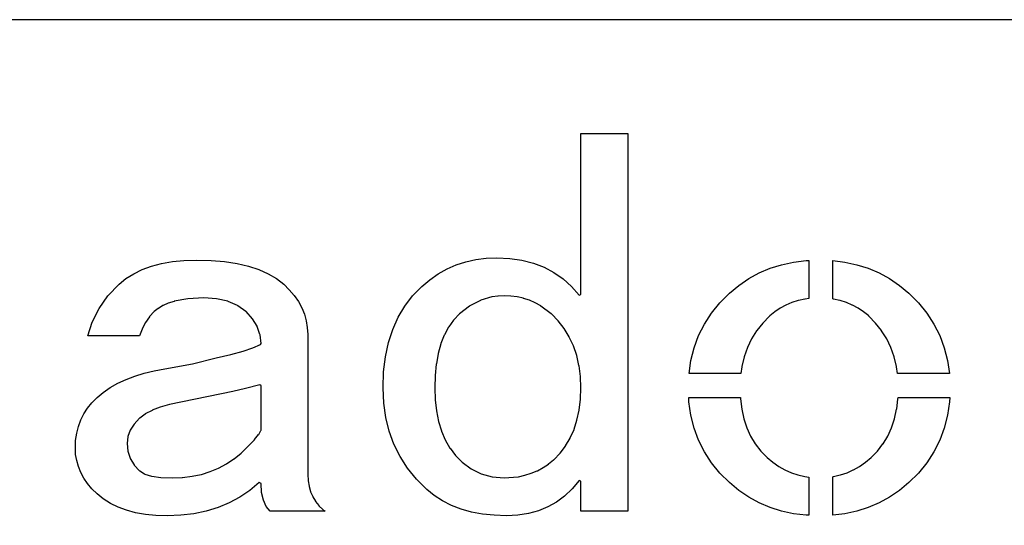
# Model space of a CAD drawing. Extents: x -225 to 585, y -158 to 406.
# Tile 20 of 39: x 537.81 to 550.13, y -148.94 to -142.61. Entities that reach past the tile are written whole.
import ezdxf

# ---------------------------------------------------------------- set-up
doc = ezdxf.new("R2010")
doc.units = 0
doc.layers.add('BOARD_GEOMETRY_DIMENSION', color=2, linetype='CONTINUOUS')
doc.layers.add('BOARD_GEOMETRY_SILKSCREEN_TOP', color=1, linetype='CONTINUOUS')

msp = doc.modelspace()

# ---------------------------------------------------------------- linework, layer by layer
at = {"layer": 'BOARD_GEOMETRY_DIMENSION'}
msp.add_lwpolyline([(580.209914, -142.614904), (527.709892, -142.614904), (527.709892, -153.11501)], dxfattribs=at)
for points in [[(543.905186, -148.81606), (543.748976, -148.810726), (543.601656, -148.795232), (543.463988, -148.769832), (543.334956, -148.73351), (543.214052, -148.687536), (543.1028, -148.630132), (542.999168, -148.56333), (542.90468, -148.486368), (542.776156, -148.358606), (542.665158, -148.2217), (542.571686, -148.076412), (542.494978, -147.921726), (542.435288, -147.75942), (542.391854, -147.587208), (542.366454, -147.407122), (542.359088, -147.21713), (542.365692, -147.016724), (542.389314, -146.828002), (542.426398, -146.651218), (542.479992, -146.486118), (542.547048, -146.334734), (542.631376, -146.194526), (542.728658, -146.066002), (542.843974, -145.949162), (542.943796, -145.866104), (543.049968, -145.792444), (543.159188, -145.73123), (543.27425, -145.68043), (543.393884, -145.641822), (543.518598, -145.613628), (543.648392, -145.596864), (543.78225, -145.591022), (543.943794, -145.598642), (544.096448, -145.620232), (544.239196, -145.65757), (544.373054, -145.708116), (544.49599, -145.773902), (544.610798, -145.85442), (544.715192, -145.949416), (544.811966, -146.058636), (544.834064, -146.050762), (544.834064, -144.035526), (545.420296, -144.035526), (545.420296, -148.760434), (544.834064, -148.760434), (544.834064, -148.38426), (544.811712, -148.376132), (544.724082, -148.480526), (544.629594, -148.569426), (544.527486, -148.645118), (544.418774, -148.706332), (544.302188, -148.754338), (544.177474, -148.788628), (544.044886, -148.80971)], [(539.656782, -148.81606), (539.515812, -148.811234), (539.384494, -148.798534), (539.261812, -148.777706), (539.148782, -148.747226), (539.042356, -148.709634), (538.94609, -148.661628), (538.857952, -148.60651), (538.779466, -148.541232), (538.71495, -148.47951), (538.660594, -148.41347), (538.61335, -148.34616), (538.576012, -148.274532), (538.546294, -148.201634), (538.525212, -148.126704), (538.51175, -148.048726), (538.508194, -147.966938), (538.51175, -147.87372), (538.525212, -147.78482), (538.546294, -147.69973), (538.576012, -147.618958), (538.61335, -147.542758), (538.660594, -147.470622), (538.71495, -147.402804), (538.779466, -147.338034), (538.857698, -147.273518), (538.945074, -147.21332), (539.0388, -147.159726), (539.142178, -147.111466), (539.251398, -147.070318), (539.368492, -147.034504), (539.494476, -147.004532), (539.628588, -146.97964), (539.971996, -146.917918), (539.97225, -146.917918), (540.270954, -146.84121), (540.454088, -146.799808), (540.454596, -146.799808), (540.606996, -146.758406), (540.608012, -146.758406), (540.730186, -146.717004), (540.82315, -146.673824), (540.831278, -146.66214), (540.831278, -146.661124), (540.819594, -146.553428), (540.818578, -146.550634), (540.784288, -146.449542), (540.783018, -146.447002), (540.724852, -146.35353), (540.723582, -146.35226), (540.64408, -146.26463), (540.641794, -146.263106), (540.540194, -146.190462), (540.537654, -146.188938), (540.418274, -146.136614), (540.415988, -146.135344), (540.27578, -146.10461), (540.273748, -146.104102), (540.115252, -146.093434), (540.11449, -146.093434), (539.915354, -146.104102), (539.914084, -146.104102), (539.74619, -146.135344), (539.74365, -146.136106), (539.670752, -146.160236), (539.66999, -146.160236), (539.605474, -146.188938), (539.603696, -146.1897), (539.5468, -146.223736), (539.545784, -146.225006), (539.496, -146.26336), (539.494984, -146.26463), (539.436818, -146.325336), (539.435548, -146.327368), (539.38678, -146.398234), (539.385256, -146.399758), (539.343092, -146.481038), (539.343092, -146.48307), (539.31185, -146.56562), (538.665674, -146.56562), (538.718252, -146.396202), (538.804612, -146.224244), (538.914848, -146.06651), (539.054294, -145.921222), (539.141416, -145.851118), (539.238698, -145.790158), (539.345886, -145.737834), (539.461456, -145.695162), (539.587694, -145.661634), (539.723584, -145.638012), (539.867348, -145.623534), (540.02305, -145.618962), (540.206692, -145.623534), (540.376364, -145.638012), (540.533082, -145.661634), (540.676592, -145.695416), (540.805878, -145.737834), (540.921448, -145.790412), (541.02508, -145.851118), (541.114996, -145.921222), (541.184592, -145.991834), (541.246314, -146.064224), (541.298384, -146.1389), (541.340548, -146.216116), (541.373568, -146.296126), (541.39719, -146.378422), (541.410652, -146.46402), (541.416494, -146.550634), (541.416494, -148.301202), (541.419796, -148.376132), (541.419796, -148.377656), (541.431988, -148.447506), (541.431988, -148.448522), (541.450784, -148.514816), (541.451292, -148.51634), (541.478978, -148.5773), (541.479486, -148.578316), (541.513014, -148.63572), (541.514284, -148.637244), (541.556194, -148.689568), (541.556956, -148.69033), (541.606994, -148.738336), (541.607756, -148.740114), (541.635696, -148.760434), (540.946594, -148.760434), (540.897318, -148.702268), (540.860996, -148.62302), (540.837882, -148.5265), (540.831278, -148.41093), (540.810196, -148.401532), (540.692086, -148.49983), (540.566356, -148.583904), (540.434276, -148.655024), (540.293814, -148.712936), (540.145478, -148.758656), (539.990284, -148.790406), (539.826454, -148.80971)], [(546.187376, -147.038568), (546.21049, -146.87423), (546.251384, -146.715226), (546.307772, -146.562826), (546.379654, -146.419062), (546.4683, -146.282156), (546.572948, -146.153632), (546.693852, -146.03222), (546.810692, -145.9357), (546.93439, -145.851626), (547.064692, -145.781268), (547.201598, -145.72234), (547.344854, -145.677636), (547.495984, -145.645124), (547.652448, -145.62582), (547.685976, -145.624042), (547.685976, -146.10207), (547.638986, -146.107912), (547.636954, -146.107912), (547.555674, -146.125438), (547.553896, -146.1262), (547.475918, -146.15033), (547.474648, -146.15033), (547.399718, -146.182334), (547.398448, -146.182842), (547.32809, -146.220434), (547.327074, -146.220942), (547.26078, -146.266408), (547.259256, -146.26717), (547.19728, -146.318732), (547.195756, -146.320002), (547.10965, -146.407124), (547.109396, -146.40814), (547.034974, -146.50212), (547.03345, -146.503136), (546.970712, -146.604228), (546.969696, -146.605244), (546.918896, -146.71294), (546.918896, -146.71421), (546.877748, -146.828764), (546.877494, -146.830034), (546.8493, -146.9517), (546.848792, -146.95297), (546.836092, -147.037044)], [(548.795194, -147.038568), (548.784018, -146.95297), (548.783764, -146.9517), (548.754554, -146.830034), (548.7543, -146.829018), (548.714676, -146.714464), (548.713914, -146.712432), (548.66159, -146.605244), (548.661082, -146.604228), (548.59809, -146.503136), (548.597582, -146.50212), (548.522652, -146.40814), (548.522398, -146.407124), (548.4368, -146.320002), (548.436292, -146.318732), (548.371776, -146.266916), (548.371014, -146.266408), (548.304466, -146.220942), (548.303196, -146.220434), (548.232076, -146.182842), (548.230552, -146.182334), (548.1574, -146.15033), (548.156384, -146.15033), (548.07739, -146.125438), (548.076374, -146.125438), (547.995094, -146.107912), (547.994078, -146.107912), (547.985696, -146.10461), (547.985696, -145.626836), (548.136318, -145.645124), (548.286178, -145.677636), (548.43045, -145.72234), (548.566848, -145.781268), (548.69715, -145.851626), (548.820594, -145.9357), (548.93845, -146.03222), (549.0591, -146.153632), (549.163748, -146.282156), (549.252394, -146.419062), (549.325292, -146.562826), (549.381172, -146.715226), (549.42105, -146.87423), (549.44518, -147.038568)], [(543.873182, -148.341334), (543.874452, -148.341334), (544.050474, -148.327618), (544.051998, -148.327618), (544.133278, -148.310346), (544.134294, -148.309838), (544.213796, -148.2852), (544.21405, -148.284438), (544.28898, -148.254466), (544.289996, -148.253704), (544.361116, -148.214842), (544.362386, -148.214334), (544.42868, -148.16963), (544.429696, -148.169122), (544.49345, -148.116036), (544.494974, -148.115528), (544.572952, -148.035264), (544.574476, -148.03374), (544.642294, -147.944332), (544.642548, -147.943316), (544.699952, -147.845018), (544.700714, -147.844002), (544.748466, -147.737322), (544.748974, -147.735544), (544.78555, -147.620228), (544.78555, -147.619466), (544.812982, -147.495006), (544.812982, -147.493736), (544.828984, -147.361402), (544.828984, -147.360132), (544.834064, -147.217638), (544.834064, -147.21713), (544.827968, -147.075144), (544.827714, -147.074636), (544.810696, -146.94027), (544.810188, -146.939), (544.781486, -146.813016), (544.781486, -146.812), (544.7411, -146.691604), (544.689284, -146.581622), (544.688268, -146.579844), (544.625784, -146.477228), (544.625276, -146.475958), (544.5506, -146.380708), (544.550092, -146.379438), (544.464494, -146.292316), (544.46297, -146.290538), (544.334192, -146.194018), (544.332414, -146.193256), (544.26358, -146.15541), (544.262056, -146.155156), (544.191952, -146.122644), (544.19119, -146.122136), (544.116514, -146.098514), (544.115498, -146.098006), (544.03879, -146.080226), (544.037774, -146.080226), (543.958018, -146.069304), (543.956494, -146.069304), (543.874452, -146.06524), (543.87369, -146.06524), (543.79749, -146.069304), (543.796474, -146.069304), (543.722814, -146.080226), (543.72129, -146.080226), (543.580574, -146.122136), (543.578288, -146.123406), (543.444176, -146.193002), (543.442398, -146.194018), (543.316414, -146.290538), (543.31489, -146.292316), (543.242754, -146.3675), (543.241992, -146.369024), (543.180016, -146.455638), (543.179, -146.457162), (543.125914, -146.555206), (543.125152, -146.55673), (543.082988, -146.664426), (543.082988, -146.666204), (543.048698, -146.787108), (543.048698, -146.788124), (543.025584, -146.918934), (543.025076, -146.919442), (543.010852, -147.062444), (543.010852, -147.063714), (543.00628, -147.217638), (543.010852, -147.366736), (543.010852, -147.368006), (543.0266, -147.505928), (543.0266, -147.506436), (543.052254, -147.63623), (543.053016, -147.6375), (543.090354, -147.756118), (543.090354, -147.757134), (543.13709, -147.867624), (543.137598, -147.86864), (543.195256, -147.969224), (543.19678, -147.97024), (543.264598, -148.061426), (543.265868, -148.063204), (543.345878, -148.143468), (543.346894, -148.14423), (543.45967, -148.229828), (543.461448, -148.230844), (543.585654, -148.291804), (543.588194, -148.292566), (543.724084, -148.328634), (543.725354, -148.329142)], [(539.717996, -148.341334), (539.71825, -148.341334), (539.84525, -148.337016), (539.846774, -148.337016), (539.968186, -148.322538), (539.968694, -148.32203), (540.083756, -148.29917), (540.08528, -148.298916), (540.195516, -148.264626), (540.196786, -148.264118), (540.299148, -148.222462), (540.30118, -148.2217), (540.399478, -148.169122), (540.400494, -148.168614), (540.492696, -148.10613), (540.493966, -148.105622), (540.581596, -148.033232), (540.58185, -148.032724), (540.750252, -147.865846), (540.751776, -147.86483), (540.800798, -147.801838), (540.802068, -147.800822), (540.8295, -147.7518), (540.831278, -147.744942), (540.831278, -147.190206), (540.815276, -147.17776), (540.638492, -147.226528), (540.479488, -147.260818), (539.685484, -147.426934), (539.684468, -147.426934), (539.56839, -147.458938), (539.567882, -147.4597), (539.469076, -147.497038), (539.467298, -147.498308), (539.38297, -147.54352), (539.381192, -147.544536), (539.313374, -147.596606), (539.311596, -147.59813), (539.244794, -147.670012), (539.243016, -147.671536), (539.194756, -147.745704), (539.193994, -147.747736), (539.165292, -147.826222), (539.164784, -147.829524), (539.155386, -147.910042), (539.154878, -147.91182), (539.155386, -147.912836), (539.164276, -148.007832), (539.165292, -148.010626), (539.193994, -148.096732), (539.194756, -148.099526), (539.242254, -148.179536), (539.244794, -148.18233), (539.311596, -148.254212), (539.31439, -148.255736), (539.372556, -148.293328), (539.376112, -148.294344), (539.461964, -148.319744), (539.463996, -148.320506), (539.576518, -148.336), (539.577788, -148.336508)], [(547.685976, -148.810726), (547.652448, -148.80971), (547.495984, -148.790406), (547.344854, -148.75891), (547.201598, -148.712936), (547.064692, -148.655024), (546.93439, -148.583904), (546.810692, -148.49983), (546.693852, -148.40204), (546.572948, -148.281644), (546.4683, -148.15312), (546.379654, -148.01723), (546.307772, -147.872704), (546.251384, -147.721066), (546.21049, -147.560538), (546.186614, -147.39366), (546.184582, -147.338034), (546.83025, -147.338034), (546.831012, -147.354036), (546.831012, -147.355306), (546.846252, -147.48256), (546.847014, -147.483322), (546.873176, -147.60321), (546.873176, -147.604226), (546.910768, -147.715224), (546.911276, -147.71624), (546.956996, -147.820126), (546.958012, -147.821904), (547.016178, -147.917916), (547.016686, -147.918932), (547.08425, -148.007324), (547.086282, -148.007832), (547.166292, -148.088604), (547.236396, -148.147532), (547.23665, -148.14804), (547.310564, -148.19884), (547.31158, -148.199602), (547.386256, -148.243036), (547.38778, -148.243036), (547.46779, -148.278342), (547.468298, -148.278342), (547.550086, -148.306536), (547.550848, -148.306536), (547.635684, -148.32584), (547.6367, -148.32584), (547.685976, -148.332444)], [(547.985188, -148.807424), (547.985188, -148.327618), (547.995094, -148.32584), (547.996618, -148.32584), (548.080692, -148.306536), (548.082216, -148.306536), (548.164512, -148.278342), (548.165782, -148.277834), (548.243252, -148.243036), (548.245284, -148.243036), (548.320976, -148.199602), (548.321992, -148.19884), (548.39489, -148.14804), (548.395652, -148.147532), (548.466518, -148.088858), (548.467788, -148.087842), (548.545766, -148.007832), (548.546782, -148.007324), (548.6146, -147.918932), (548.615616, -147.917916), (548.673782, -147.821904), (548.67429, -147.820126), (548.721788, -147.71624), (548.722296, -147.715224), (548.75938, -147.604226), (548.759888, -147.60321), (548.785796, -147.48383), (548.78605, -147.48256), (548.801798, -147.355306), (548.801798, -147.354036), (548.802814, -147.337526), (549.449752, -147.337526), (549.445688, -147.39366), (549.42105, -147.560538), (549.381172, -147.721066), (549.325292, -147.872704), (549.252394, -148.01723), (549.163748, -148.15312), (549.0591, -148.281644), (548.93845, -148.40204), (548.820594, -148.49983), (548.69715, -148.583904), (548.566848, -148.655024), (548.43045, -148.712936), (548.286178, -148.75891), (548.136318, -148.790406)]]:
    msp.add_lwpolyline(points, close=True, dxfattribs=at)
at = {"layer": 'BOARD_GEOMETRY_SILKSCREEN_TOP'}
msp.add_lwpolyline([(580.209914, -142.614904), (527.709892, -142.614904), (527.709892, -153.11501)], dxfattribs=at)
for points in [[(543.905186, -148.81606), (543.748976, -148.810726), (543.601656, -148.795232), (543.463988, -148.769832), (543.334956, -148.73351), (543.214052, -148.687536), (543.1028, -148.630132), (542.999168, -148.56333), (542.90468, -148.486368), (542.776156, -148.358606), (542.665158, -148.2217), (542.571686, -148.076412), (542.494978, -147.921726), (542.435288, -147.75942), (542.391854, -147.587208), (542.366454, -147.407122), (542.359088, -147.21713), (542.365692, -147.016724), (542.389314, -146.828002), (542.426398, -146.651218), (542.479992, -146.486118), (542.547048, -146.334734), (542.631376, -146.194526), (542.728658, -146.066002), (542.843974, -145.949162), (542.943796, -145.866104), (543.049968, -145.792444), (543.159188, -145.73123), (543.27425, -145.68043), (543.393884, -145.641822), (543.518598, -145.613628), (543.648392, -145.596864), (543.78225, -145.591022), (543.943794, -145.598642), (544.096448, -145.620232), (544.239196, -145.65757), (544.373054, -145.708116), (544.49599, -145.773902), (544.610798, -145.85442), (544.715192, -145.949416), (544.811966, -146.058636), (544.834064, -146.050762), (544.834064, -144.035526), (545.420296, -144.035526), (545.420296, -148.760434), (544.834064, -148.760434), (544.834064, -148.38426), (544.811712, -148.376132), (544.724082, -148.480526), (544.629594, -148.569426), (544.527486, -148.645118), (544.418774, -148.706332), (544.302188, -148.754338), (544.177474, -148.788628), (544.044886, -148.80971)], [(539.656782, -148.81606), (539.515812, -148.811234), (539.384494, -148.798534), (539.261812, -148.777706), (539.148782, -148.747226), (539.042356, -148.709634), (538.94609, -148.661628), (538.857952, -148.60651), (538.779466, -148.541232), (538.71495, -148.47951), (538.660594, -148.41347), (538.61335, -148.34616), (538.576012, -148.274532), (538.546294, -148.201634), (538.525212, -148.126704), (538.51175, -148.048726), (538.508194, -147.966938), (538.51175, -147.87372), (538.525212, -147.78482), (538.546294, -147.69973), (538.576012, -147.618958), (538.61335, -147.542758), (538.660594, -147.470622), (538.71495, -147.402804), (538.779466, -147.338034), (538.857698, -147.273518), (538.945074, -147.21332), (539.0388, -147.159726), (539.142178, -147.111466), (539.251398, -147.070318), (539.368492, -147.034504), (539.494476, -147.004532), (539.628588, -146.97964), (539.971996, -146.917918), (539.97225, -146.917918), (540.270954, -146.84121), (540.454088, -146.799808), (540.454596, -146.799808), (540.606996, -146.758406), (540.608012, -146.758406), (540.730186, -146.717004), (540.82315, -146.673824), (540.831278, -146.66214), (540.831278, -146.661124), (540.819594, -146.553428), (540.818578, -146.550634), (540.784288, -146.449542), (540.783018, -146.447002), (540.724852, -146.35353), (540.723582, -146.35226), (540.64408, -146.26463), (540.641794, -146.263106), (540.540194, -146.190462), (540.537654, -146.188938), (540.418274, -146.136614), (540.415988, -146.135344), (540.27578, -146.10461), (540.273748, -146.104102), (540.115252, -146.093434), (540.11449, -146.093434), (539.915354, -146.104102), (539.914084, -146.104102), (539.74619, -146.135344), (539.74365, -146.136106), (539.670752, -146.160236), (539.66999, -146.160236), (539.605474, -146.188938), (539.603696, -146.1897), (539.5468, -146.223736), (539.545784, -146.225006), (539.496, -146.26336), (539.494984, -146.26463), (539.436818, -146.325336), (539.435548, -146.327368), (539.38678, -146.398234), (539.385256, -146.399758), (539.343092, -146.481038), (539.343092, -146.48307), (539.31185, -146.56562), (538.665674, -146.56562), (538.718252, -146.396202), (538.804612, -146.224244), (538.914848, -146.06651), (539.054294, -145.921222), (539.141416, -145.851118), (539.238698, -145.790158), (539.345886, -145.737834), (539.461456, -145.695162), (539.587694, -145.661634), (539.723584, -145.638012), (539.867348, -145.623534), (540.02305, -145.618962), (540.206692, -145.623534), (540.376364, -145.638012), (540.533082, -145.661634), (540.676592, -145.695416), (540.805878, -145.737834), (540.921448, -145.790412), (541.02508, -145.851118), (541.114996, -145.921222), (541.184592, -145.991834), (541.246314, -146.064224), (541.298384, -146.1389), (541.340548, -146.216116), (541.373568, -146.296126), (541.39719, -146.378422), (541.410652, -146.46402), (541.416494, -146.550634), (541.416494, -148.301202), (541.419796, -148.376132), (541.419796, -148.377656), (541.431988, -148.447506), (541.431988, -148.448522), (541.450784, -148.514816), (541.451292, -148.51634), (541.478978, -148.5773), (541.479486, -148.578316), (541.513014, -148.63572), (541.514284, -148.637244), (541.556194, -148.689568), (541.556956, -148.69033), (541.606994, -148.738336), (541.607756, -148.740114), (541.635696, -148.760434), (540.946594, -148.760434), (540.897318, -148.702268), (540.860996, -148.62302), (540.837882, -148.5265), (540.831278, -148.41093), (540.810196, -148.401532), (540.692086, -148.49983), (540.566356, -148.583904), (540.434276, -148.655024), (540.293814, -148.712936), (540.145478, -148.758656), (539.990284, -148.790406), (539.826454, -148.80971)], [(546.187376, -147.038568), (546.21049, -146.87423), (546.251384, -146.715226), (546.307772, -146.562826), (546.379654, -146.419062), (546.4683, -146.282156), (546.572948, -146.153632), (546.693852, -146.03222), (546.810692, -145.9357), (546.93439, -145.851626), (547.064692, -145.781268), (547.201598, -145.72234), (547.344854, -145.677636), (547.495984, -145.645124), (547.652448, -145.62582), (547.685976, -145.624042), (547.685976, -146.10207), (547.638986, -146.107912), (547.636954, -146.107912), (547.555674, -146.125438), (547.553896, -146.1262), (547.475918, -146.15033), (547.474648, -146.15033), (547.399718, -146.182334), (547.398448, -146.182842), (547.32809, -146.220434), (547.327074, -146.220942), (547.26078, -146.266408), (547.259256, -146.26717), (547.19728, -146.318732), (547.195756, -146.320002), (547.10965, -146.407124), (547.109396, -146.40814), (547.034974, -146.50212), (547.03345, -146.503136), (546.970712, -146.604228), (546.969696, -146.605244), (546.918896, -146.71294), (546.918896, -146.71421), (546.877748, -146.828764), (546.877494, -146.830034), (546.8493, -146.9517), (546.848792, -146.95297), (546.836092, -147.037044)], [(548.795194, -147.038568), (548.784018, -146.95297), (548.783764, -146.9517), (548.754554, -146.830034), (548.7543, -146.829018), (548.714676, -146.714464), (548.713914, -146.712432), (548.66159, -146.605244), (548.661082, -146.604228), (548.59809, -146.503136), (548.597582, -146.50212), (548.522652, -146.40814), (548.522398, -146.407124), (548.4368, -146.320002), (548.436292, -146.318732), (548.371776, -146.266916), (548.371014, -146.266408), (548.304466, -146.220942), (548.303196, -146.220434), (548.232076, -146.182842), (548.230552, -146.182334), (548.1574, -146.15033), (548.156384, -146.15033), (548.07739, -146.125438), (548.076374, -146.125438), (547.995094, -146.107912), (547.994078, -146.107912), (547.985696, -146.10461), (547.985696, -145.626836), (548.136318, -145.645124), (548.286178, -145.677636), (548.43045, -145.72234), (548.566848, -145.781268), (548.69715, -145.851626), (548.820594, -145.9357), (548.93845, -146.03222), (549.0591, -146.153632), (549.163748, -146.282156), (549.252394, -146.419062), (549.325292, -146.562826), (549.381172, -146.715226), (549.42105, -146.87423), (549.44518, -147.038568)], [(543.873182, -148.341334), (543.874452, -148.341334), (544.050474, -148.327618), (544.051998, -148.327618), (544.133278, -148.310346), (544.134294, -148.309838), (544.213796, -148.2852), (544.21405, -148.284438), (544.28898, -148.254466), (544.289996, -148.253704), (544.361116, -148.214842), (544.362386, -148.214334), (544.42868, -148.16963), (544.429696, -148.169122), (544.49345, -148.116036), (544.494974, -148.115528), (544.572952, -148.035264), (544.574476, -148.03374), (544.642294, -147.944332), (544.642548, -147.943316), (544.699952, -147.845018), (544.700714, -147.844002), (544.748466, -147.737322), (544.748974, -147.735544), (544.78555, -147.620228), (544.78555, -147.619466), (544.812982, -147.495006), (544.812982, -147.493736), (544.828984, -147.361402), (544.828984, -147.360132), (544.834064, -147.217638), (544.834064, -147.21713), (544.827968, -147.075144), (544.827714, -147.074636), (544.810696, -146.94027), (544.810188, -146.939), (544.781486, -146.813016), (544.781486, -146.812), (544.7411, -146.691604), (544.689284, -146.581622), (544.688268, -146.579844), (544.625784, -146.477228), (544.625276, -146.475958), (544.5506, -146.380708), (544.550092, -146.379438), (544.464494, -146.292316), (544.46297, -146.290538), (544.334192, -146.194018), (544.332414, -146.193256), (544.26358, -146.15541), (544.262056, -146.155156), (544.191952, -146.122644), (544.19119, -146.122136), (544.116514, -146.098514), (544.115498, -146.098006), (544.03879, -146.080226), (544.037774, -146.080226), (543.958018, -146.069304), (543.956494, -146.069304), (543.874452, -146.06524), (543.87369, -146.06524), (543.79749, -146.069304), (543.796474, -146.069304), (543.722814, -146.080226), (543.72129, -146.080226), (543.580574, -146.122136), (543.578288, -146.123406), (543.444176, -146.193002), (543.442398, -146.194018), (543.316414, -146.290538), (543.31489, -146.292316), (543.242754, -146.3675), (543.241992, -146.369024), (543.180016, -146.455638), (543.179, -146.457162), (543.125914, -146.555206), (543.125152, -146.55673), (543.082988, -146.664426), (543.082988, -146.666204), (543.048698, -146.787108), (543.048698, -146.788124), (543.025584, -146.918934), (543.025076, -146.919442), (543.010852, -147.062444), (543.010852, -147.063714), (543.00628, -147.217638), (543.010852, -147.366736), (543.010852, -147.368006), (543.0266, -147.505928), (543.0266, -147.506436), (543.052254, -147.63623), (543.053016, -147.6375), (543.090354, -147.756118), (543.090354, -147.757134), (543.13709, -147.867624), (543.137598, -147.86864), (543.195256, -147.969224), (543.19678, -147.97024), (543.264598, -148.061426), (543.265868, -148.063204), (543.345878, -148.143468), (543.346894, -148.14423), (543.45967, -148.229828), (543.461448, -148.230844), (543.585654, -148.291804), (543.588194, -148.292566), (543.724084, -148.328634), (543.725354, -148.329142)], [(539.717996, -148.341334), (539.71825, -148.341334), (539.84525, -148.337016), (539.846774, -148.337016), (539.968186, -148.322538), (539.968694, -148.32203), (540.083756, -148.29917), (540.08528, -148.298916), (540.195516, -148.264626), (540.196786, -148.264118), (540.299148, -148.222462), (540.30118, -148.2217), (540.399478, -148.169122), (540.400494, -148.168614), (540.492696, -148.10613), (540.493966, -148.105622), (540.581596, -148.033232), (540.58185, -148.032724), (540.750252, -147.865846), (540.751776, -147.86483), (540.800798, -147.801838), (540.802068, -147.800822), (540.8295, -147.7518), (540.831278, -147.744942), (540.831278, -147.190206), (540.815276, -147.17776), (540.638492, -147.226528), (540.479488, -147.260818), (539.685484, -147.426934), (539.684468, -147.426934), (539.56839, -147.458938), (539.567882, -147.4597), (539.469076, -147.497038), (539.467298, -147.498308), (539.38297, -147.54352), (539.381192, -147.544536), (539.313374, -147.596606), (539.311596, -147.59813), (539.244794, -147.670012), (539.243016, -147.671536), (539.194756, -147.745704), (539.193994, -147.747736), (539.165292, -147.826222), (539.164784, -147.829524), (539.155386, -147.910042), (539.154878, -147.91182), (539.155386, -147.912836), (539.164276, -148.007832), (539.165292, -148.010626), (539.193994, -148.096732), (539.194756, -148.099526), (539.242254, -148.179536), (539.244794, -148.18233), (539.311596, -148.254212), (539.31439, -148.255736), (539.372556, -148.293328), (539.376112, -148.294344), (539.461964, -148.319744), (539.463996, -148.320506), (539.576518, -148.336), (539.577788, -148.336508)], [(547.685976, -148.810726), (547.652448, -148.80971), (547.495984, -148.790406), (547.344854, -148.75891), (547.201598, -148.712936), (547.064692, -148.655024), (546.93439, -148.583904), (546.810692, -148.49983), (546.693852, -148.40204), (546.572948, -148.281644), (546.4683, -148.15312), (546.379654, -148.01723), (546.307772, -147.872704), (546.251384, -147.721066), (546.21049, -147.560538), (546.186614, -147.39366), (546.184582, -147.338034), (546.83025, -147.338034), (546.831012, -147.354036), (546.831012, -147.355306), (546.846252, -147.48256), (546.847014, -147.483322), (546.873176, -147.60321), (546.873176, -147.604226), (546.910768, -147.715224), (546.911276, -147.71624), (546.956996, -147.820126), (546.958012, -147.821904), (547.016178, -147.917916), (547.016686, -147.918932), (547.08425, -148.007324), (547.086282, -148.007832), (547.166292, -148.088604), (547.236396, -148.147532), (547.23665, -148.14804), (547.310564, -148.19884), (547.31158, -148.199602), (547.386256, -148.243036), (547.38778, -148.243036), (547.46779, -148.278342), (547.468298, -148.278342), (547.550086, -148.306536), (547.550848, -148.306536), (547.635684, -148.32584), (547.6367, -148.32584), (547.685976, -148.332444)], [(547.985188, -148.807424), (547.985188, -148.327618), (547.995094, -148.32584), (547.996618, -148.32584), (548.080692, -148.306536), (548.082216, -148.306536), (548.164512, -148.278342), (548.165782, -148.277834), (548.243252, -148.243036), (548.245284, -148.243036), (548.320976, -148.199602), (548.321992, -148.19884), (548.39489, -148.14804), (548.395652, -148.147532), (548.466518, -148.088858), (548.467788, -148.087842), (548.545766, -148.007832), (548.546782, -148.007324), (548.6146, -147.918932), (548.615616, -147.917916), (548.673782, -147.821904), (548.67429, -147.820126), (548.721788, -147.71624), (548.722296, -147.715224), (548.75938, -147.604226), (548.759888, -147.60321), (548.785796, -147.48383), (548.78605, -147.48256), (548.801798, -147.355306), (548.801798, -147.354036), (548.802814, -147.337526), (549.449752, -147.337526), (549.445688, -147.39366), (549.42105, -147.560538), (549.381172, -147.721066), (549.325292, -147.872704), (549.252394, -148.01723), (549.163748, -148.15312), (549.0591, -148.281644), (548.93845, -148.40204), (548.820594, -148.49983), (548.69715, -148.583904), (548.566848, -148.655024), (548.43045, -148.712936), (548.286178, -148.75891), (548.136318, -148.790406)]]:
    msp.add_lwpolyline(points, close=True, dxfattribs=at)

doc.saveas('drawing.dxf')
